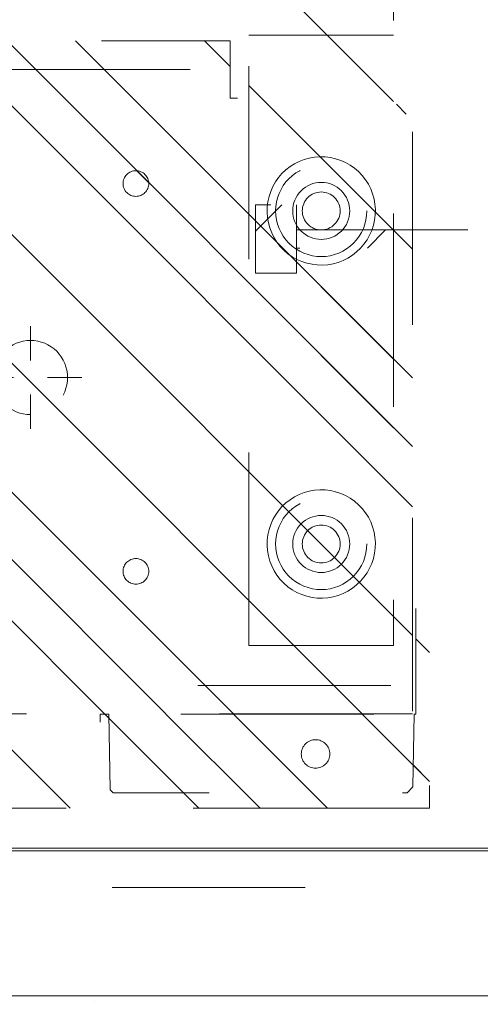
# Model space of a CAD drawing. Header units: inches. Extents: x -434 to -285, y -58 to 33.
# Tile 16 of 103: x -410.55 to -407.37, y -39.6 to -32.8. Entities that reach past the tile are written whole.
import ezdxf

# ---------------------------------------------------------------- set-up
doc = ezdxf.new("R2010")
doc.units = ezdxf.units.IN
doc.header["$LTSCALE"] = 32
doc.header["$MEASUREMENT"] = 0
doc.header["$PDMODE"] = 1
doc.header["$PDSIZE"] = -2
doc.linetypes.add('Dash Style-1', pattern=[0.083328, 0.041656, -0.041672])
for name, color, linetype, lineweight in [('DashLine', 7, 'Dash Style-1', 13), ('DashLineFill', 7, 'Dash Style-1', 13), ('Drawing', 7, 'Continuous', 18), ('Metal-Black', 7, 'Continuous', 18), ('Metal-DeskStructure', 7, 'Continuous', 13), ('None', 7, 'Continuous', 18), ('Plastic-BracketCover', 7, 'Continuous', 13), ('SolidLine', 7, 'Continuous', 15), ('Stone_1', 7, 'Continuous', 13)]:
    doc.layers.add(name, color=color, linetype=linetype, lineweight=lineweight)
pattern_1 = [(45, (0, 0), (-1.61302, 1.93572), []), (45, (-1.0608, 1.0608), (-0.472346, 0.416761), [])]

# ---------------------------------------------------------------- blocks, each defined once
blk = doc.blocks.new('Group-24')
at = {"layer": 'SolidLine', "flags": 128}
blk.add_lwpolyline([(17.2047, 0), (17.9528, 0), (17.9528, -29.0945), (17.2047, -29.0945)], close=True, dxfattribs=at)
blk = doc.blocks.new('Group-25')
at = {"layer": 'None'}
blk.add_blockref('Group-24', (0, 0), dxfattribs=at)
blk = doc.blocks.new('SL Vertical Storage (2D)')
at = {"layer": 'None'}
blk.add_blockref('Group-25', (0, 0), dxfattribs=at)
at = {"layer": 'Drawing', "color": 0, "flags": 1}
for tag in ['Tag', 'Catalog', 'Option1', 'Option2', 'Option3', 'Option4', 'Option5', 'Option6', 'Option7', 'Option8', 'Option9', 'Option10', 'Option11', 'Option12', 'Custom', 'FinishGroup', 'Discount', 'Item2', 'Item3', 'Item6', 'Item8', 'Item9', 'Item10', 'Item12', 'Item13', 'Item16', 'Item18', 'Item19', 'Item20', 'Item21', 'Item22', 'Item23', 'Item24', 'Item25', 'Item1', 'Item4', 'Item5', 'Item7', 'Item11', 'Item14', 'Item15', 'Item17']:
    blk.add_attdef(tag, (-72.1194, -42.5186), '', height=0.00709, dxfattribs=at)
blk = doc.blocks.new('Group-28')
at = {"layer": 'Stone_1', "linetype": 'Continuous', "lineweight": 15}
h = blk.add_hatch(dxfattribs=at)
h.set_pattern_fill('AR-CONC', style=0, pattern_type=2)
h.set_pattern_definition([(50, (-6.595, -2.0547), (5.6477, -0.4941), [0.59055, -6.49606]), (-5, (-6.595, -2.055), (-1.0925, 5.9228), [0.47244, -5.19685]), (100.451, (-6.124, -2.096), (4.5552, 5.42866), [0.5019, -5.5208]), (46.184, (-6.595, -0.48), (8.4035, -1.3033), [0.8858, -9.7441]), (96.636, (-5.8945, -0.5885), (7.3595, 7.6702), [0.7528, -8.2812]), (-8.816, (-6.595, -0.48), (7.3595, 7.6702), [0.7087, -7.7953]), (21, (-5.8074, -0.8736), (4.70006, -3.1702), [0.59055, -6.49606]), (-34, (-5.8074, -0.8736), (1.9159, 5.7098), [0.47244, -5.19685]), (71.451, (-5.416, -1.138), (6.6159, 2.5396), [0.5019, -5.5208]), (37.5, (-6.5948, -2.0547), (0.09575, 2.62121), [0.0004, -15.6256]), (37.5, (96.8664, 77.3338), (0.095747, 2.621211), [0.0004, -15.6256]), (37.5, (96.8743, 77.34), (0.095747, 2.621211), [0.0004, -15.6256]), (37.5, (203.1916, 158.92), (0.095747, 2.621211), [0.00039, -15.62559]), (37.5, (203.1995, 158.9261), (0.095747, 2.621211), [0.00039, -15.62559]), (7.5, (-6.5948, -2.0547), (2.07141, 3.1056), [0.0004, -10.0114]), (7.5, (69.1615, 7.9188), (2.07141, 3.1056), [0.0004, -10.01142]), (7.5, (69.1714, 7.92), (2.07141, 3.1056), [0.0004, -10.01142]), (7.5, (195.4914, 24.5504), (2.071414, 3.105604), [0.0004, -10.01142]), (7.5, (195.5013, 24.5517), (2.071414, 3.105604), [0.0004, -10.01142]), (-32.5, (-8.3507, -2.0547), (4.20333, -0.1776), [0.0004, -16.25945]), (-32.5, (33.8273, -28.925), (4.20333, -0.1776), [0.0004, -16.25945]), (-32.5, (33.8357, -28.9305), (4.20333, -0.1776), [0.0004, -16.25945]), (-32.5, (165.4132, -112.7546), (4.203326, -0.177597), [0.0004, -16.25945]), (-32.5, (165.4217, -112.76), (4.203326, -0.177597), [0.0004, -16.25945]), (-42.5, (-9.138, -2.0547), (4.59202, 0.78823), [0.0004, -12.4248]), (-42.5, (38.7923, -45.975), (4.59202, 0.78823), [0.0004, -12.4248]), (-42.5, (38.7997, -45.9816), (4.59202, 0.78823), [0.0004, -12.4248]), (-42.5, (115.189, -115.9795), (4.59202, 0.78823), [0.0004, -12.4248]), (-42.5, (115.1963, -115.9863), (4.59202, 0.78823), [0.0004, -12.4248])])
h.paths.add_polyline_path([(0, 0), (17.9921, 0), (17.9921, -31.2992), (0, -31.2992)])
at = {"layer": 'Stone_1', "flags": 128}
blk.add_lwpolyline([(0, 0), (17.9921, 0), (17.9921, -31.2992), (0, -31.2992)], close=True, dxfattribs=at)
blk = doc.blocks.new('SL Vertical Top (2D)')
at = {"layer": 'None'}
blk.add_blockref('Group-28', (0, 0), dxfattribs=at)
at = {"layer": 'Drawing', "color": 0, "flags": 1}
for tag in ['Tag', 'Catalog', 'Option1', 'Option2', 'Option3', 'Option4', 'Option5', 'Option6', 'Option7', 'Option8', 'Option9', 'Option10', 'Option11', 'Option12', 'Custom', 'FinishGroup', 'Discount', 'Item2', 'Item3', 'Item6', 'Item9', 'Item10', 'Item12', 'Item13', 'Item16', 'Item19', 'Item20', 'Item21', 'Item22', 'Item23', 'Item24', 'Item25', 'Item8', 'Item18', 'Item1', 'Item4', 'Item5', 'Item7', 'Item11', 'Item14', 'Item15', 'Item17']:
    blk.add_attdef(tag, (-73.4186, -42.558), '', height=0.00709, dxfattribs=at)
blk = doc.blocks.new('1BRPT8_Cover (2D)')
at = {"layer": 'DashLineFill', "linetype": 'Continuous', "lineweight": 13}
h = blk.add_hatch(dxfattribs=at)
h.set_pattern_fill('Steel', color=253, style=0, pattern_type=2)
h.set_pattern_definition(pattern_1)
h.paths.add_polyline_path([(-1.5945, -8.7638), (-2.3228, -8.7638), (-2.3228, -8.7511), (-2.8261, -8.7423), (-2.8664, -8.7028), (-2.8664, -6.673), (-2.8472, -6.6533), (-2.3228, -6.6441), (-2.3228, -6.5842), (-2.8472, -6.5751), (-2.8664, -6.5554), (-2.8664, -4.4682), (-2.8472, -4.4486), (-2.3228, -4.4394), (-2.3228, -4.3795), (-2.8472, -4.3703), (-2.8664, -4.3507), (-2.8664, -2.2635), (-2.8472, -2.2438), (-2.3228, -2.2347), (-2.3228, -2.1748), (-2.8472, -2.1656), (-2.8664, -2.1459), (-2.8664, -0.0588), (-2.8472, -0.0391), (-2.3228, -0.03), (-2.3228, 0.03), (-2.8472, 0.0391), (-2.8664, 0.0588), (-2.8664, 2.1459), (-2.8472, 2.1656), (-2.3228, 2.1748), (-2.3228, 2.2347), (-2.8472, 2.2438), (-2.8664, 2.2635), (-2.8664, 4.3507), (-2.8472, 4.3703), (-2.3228, 4.3795), (-2.3228, 4.4394), (-2.8472, 4.4486), (-2.8664, 4.4682), (-2.8655, 6.5554), (-2.8472, 6.5751), (-2.3228, 6.5842), (-2.3228, 6.6441), (-2.8472, 6.6533), (-2.8664, 6.673), (-2.8664, 8.7028), (-2.8261, 8.7423), (-1.5945, 8.7638), (-1.5945, 8.8583), (-2.9724, 8.8583), (-2.9724, -8.8583), (-1.5945, -8.8583)])
h = blk.add_hatch(dxfattribs=at)
h.set_pattern_fill('Steel', color=253, style=0, pattern_type=2)
h.set_pattern_definition(pattern_1)
h.paths.add_polyline_path([(-2.3228, 8.8583), (-2.3228, -8.8583), (-2.9724, -8.8583), (-2.9724, 8.8583)])
at = {"layer": 'DashLineFill', "flags": 128}
for points in [[(-1.5945, -8.7638), (-2.3228, -8.7638), (-2.3228, -8.7511), (-2.8261, -8.7423), (-2.8664, -8.7028), (-2.8664, -6.673), (-2.8472, -6.6533), (-2.3228, -6.6441), (-2.3228, -6.5842), (-2.8472, -6.5751), (-2.8664, -6.5554), (-2.8664, -4.4682), (-2.8472, -4.4486), (-2.3228, -4.4394), (-2.3228, -4.3795), (-2.8472, -4.3703), (-2.8664, -4.3507), (-2.8664, -2.2635), (-2.8472, -2.2438), (-2.3228, -2.2347), (-2.3228, -2.1748), (-2.8472, -2.1656), (-2.8664, -2.1459), (-2.8664, -0.0588), (-2.8472, -0.0391), (-2.3228, -0.03), (-2.3228, 0.03), (-2.8472, 0.0391), (-2.8664, 0.0588), (-2.8664, 2.1459), (-2.8472, 2.1656), (-2.3228, 2.1748), (-2.3228, 2.2347), (-2.8472, 2.2438), (-2.8664, 2.2635), (-2.8664, 4.3507), (-2.8472, 4.3703), (-2.3228, 4.3795), (-2.3228, 4.4394), (-2.8472, 4.4486), (-2.8664, 4.4682), (-2.8655, 6.5554), (-2.8472, 6.5751), (-2.3228, 6.5842), (-2.3228, 6.6441), (-2.8472, 6.6533), (-2.8664, 6.673), (-2.8664, 8.7028), (-2.8261, 8.7423), (-1.5945, 8.7638), (-1.5945, 8.8583), (-2.9724, 8.8583), (-2.9724, -8.8583), (-1.5945, -8.8583)], [(-2.3228, 8.8583), (-2.3228, -8.8583), (-2.9724, -8.8583), (-2.9724, 8.8583)]]:
    blk.add_lwpolyline(points, close=True, dxfattribs=at)
at = {"layer": 'SolidLine', "flags": 128}
blk.add_lwpolyline([(-2.5, -8.0709), (-2.5005, -8.0805), (-2.5019, -8.0901), (-2.5042, -8.0994), (-2.5075, -8.1085), (-2.5116, -8.1173), (-2.5166, -8.1255), (-2.5223, -8.1333), (-2.5288, -8.1405), (-2.536, -8.1469), (-2.5437, -8.1527), (-2.552, -8.1577), (-2.5608, -8.1618), (-2.5699, -8.1651), (-2.5792, -8.1674), (-2.5888, -8.1688), (-2.5984, -8.1693), (-2.6081, -8.1688), (-2.6176, -8.1674), (-2.627, -8.1651), (-2.6361, -8.1618), (-2.6448, -8.1577), (-2.6531, -8.1527), (-2.6609, -8.1469), (-2.668, -8.1405), (-2.6745, -8.1333), (-2.6803, -8.1255), (-2.6852, -8.1173), (-2.6894, -8.1085), (-2.6926, -8.0994), (-2.695, -8.0901), (-2.6964, -8.0805), (-2.6969, -8.0709), (-2.6964, -8.0612), (-2.695, -8.0517), (-2.6926, -8.0423), (-2.6894, -8.0332), (-2.6852, -8.0245), (-2.6803, -8.0162), (-2.6745, -8.0084), (-2.668, -8.0013), (-2.6609, -7.9948), (-2.6531, -7.989), (-2.6448, -7.9841), (-2.6361, -7.9799), (-2.627, -7.9767), (-2.6176, -7.9743), (-2.6081, -7.9729), (-2.5984, -7.9724), (-2.5888, -7.9729), (-2.5792, -7.9743), (-2.5699, -7.9767), (-2.5608, -7.9799), (-2.552, -7.9841), (-2.5437, -7.989), (-2.536, -7.9948), (-2.5288, -8.0013), (-2.5223, -8.0084), (-2.5166, -8.0162), (-2.5116, -8.0245), (-2.5075, -8.0332), (-2.5042, -8.0423), (-2.5019, -8.0517), (-2.5005, -8.0612)], close=True, dxfattribs=at)
blk = doc.blocks.new('Group-54')
at = {"layer": 'DashLine'}
for p, q in [((0.0002, -5.9843), (0.0002, -5.748)), ((-0.1179, -6.1024), (-0.3541, -6.1024)), ((0.1183, -6.1024), (0.3545, -6.1024)), ((0.0002, -6.2205), (0.0002, -6.4567))]:
    blk.add_line(p, q, dxfattribs=at)
at = {"layer": 'DashLine', "flags": 128}
blk.add_lwpolyline([(-0.2557, -6.1024), (-0.2545, -6.0773), (-0.2508, -6.0524), (-0.2447, -6.0281), (-0.2362, -6.0044), (-0.2255, -5.9817), (-0.2126, -5.9602), (-0.1976, -5.94), (-0.1808, -5.9214), (-0.1621, -5.9045), (-0.142, -5.8896), (-0.1204, -5.8767), (-0.0977, -5.8659), (-0.0741, -5.8575), (-0.0497, -5.8514), (-0.0249, -5.8477), (0.0002, -5.8465), (0.0253, -5.8477), (0.0501, -5.8514), (0.0745, -5.8575), (0.0981, -5.8659), (0.1208, -5.8767), (0.1424, -5.8896), (0.1625, -5.9045), (0.1812, -5.9214), (0.198, -5.94), (0.213, -5.9602), (0.2259, -5.9817), (0.2366, -6.0044), (0.2451, -6.0281), (0.2512, -6.0524), (0.2549, -6.0773), (0.2561, -6.1024), (0.2549, -6.1274), (0.2512, -6.1523), (0.2451, -6.1766), (0.2366, -6.2003), (0.2259, -6.223), (0.213, -6.2445), (0.198, -6.2647), (0.1812, -6.2833), (0.1625, -6.3002), (0.1424, -6.3151), (0.1208, -6.3281), (0.0981, -6.3388), (0.0745, -6.3472), (0.0501, -6.3534), (0.0253, -6.357), (0.0002, -6.3583), (-0.0249, -6.357), (-0.0497, -6.3534), (-0.0741, -6.3472), (-0.0977, -6.3388), (-0.1204, -6.3281), (-0.142, -6.3151), (-0.1621, -6.3002), (-0.1808, -6.2833), (-0.1976, -6.2647), (-0.2126, -6.2445), (-0.2255, -6.223), (-0.2362, -6.2003), (-0.2447, -6.1766), (-0.2508, -6.1523), (-0.2545, -6.1274)], close=True, dxfattribs=at)
blk = doc.blocks.new('1BRPT9-Bracket (2D)')
at = {"layer": 'DashLineFill', "linetype": 'Continuous', "lineweight": 13}
h = blk.add_hatch(dxfattribs=at)
h.set_pattern_fill('Steel', color=253, style=0, pattern_type=2)
h.set_pattern_definition(pattern_1)
edge = h.paths.add_edge_path()
edge.add_line((-2.3221, -8.7402), (-2.3221, 8.7402))
edge.add_line((-2.3221, 8.7402), (1.6779, 8.7402))
edge.add_arc((1.6779, 8.4882), 0.252, 0, 90, ccw=False)
edge.add_line((1.9299, 8.4882), (1.9299, 7.4803))
edge.add_line((1.9299, 7.4803), (2.3236, 7.4611))
edge.add_line((2.3236, 7.4611), (2.3236, -7.4803))
edge.add_line((2.3236, -7.4803), (1.9299, -7.4803))
edge.add_line((1.9299, -7.4803), (1.9299, -8.4882))
edge.add_arc((1.6779, -8.4882), 0.252, -90, 0, ccw=False)
edge.add_line((1.6779, -8.7402), (-2.3221, -8.7402))
h = blk.add_hatch(dxfattribs=at)
h.set_pattern_fill('Steel', color=253, style=0, pattern_type=2)
h.set_pattern_definition(pattern_1)
h.paths.add_polyline_path([(-1.3378, -6.9188), (-1.3465, -6.9184), (-1.3551, -6.9171), (-1.3635, -6.915), (-1.3717, -6.912), (-1.3796, -6.9083), (-1.387, -6.9039), (-1.394, -6.8987), (-1.4005, -6.8928), (-1.4063, -6.8864), (-1.4115, -6.8794), (-1.4159, -6.872), (-1.4197, -6.8641), (-1.4226, -6.8559), (-1.4247, -6.8475), (-1.426, -6.8389), (-1.4264, -6.8302), (-1.426, -6.8215), (-1.4247, -6.8129), (-1.4226, -6.8045), (-1.4197, -6.7963), (-1.4159, -6.7884), (-1.4115, -6.781), (-1.4063, -6.774), (-1.4005, -6.7676), (-1.394, -6.7617), (-1.387, -6.7565), (-1.3796, -6.7521), (-1.3717, -6.7484), (-1.3635, -6.7454), (-1.3551, -6.7433), (-1.3465, -6.742), (-1.3378, -6.7416), (-1.3291, -6.742), (-1.3205, -6.7433), (-1.3121, -6.7454), (-1.3039, -6.7484), (-1.2961, -6.7521), (-1.2886, -6.7565), (-1.2816, -6.7617), (-1.2752, -6.7676), (-1.2693, -6.774), (-1.2642, -6.781), (-1.2597, -6.7884), (-1.256, -6.7963), (-1.253, -6.8045), (-1.2509, -6.8129), (-1.2497, -6.8215), (-1.2492, -6.8302), (-1.2497, -6.8389), (-1.2509, -6.8475), (-1.253, -6.8559), (-1.256, -6.8641), (-1.2597, -6.872), (-1.2642, -6.8794), (-1.2693, -6.8864), (-1.2752, -6.8928), (-1.2816, -6.8987), (-1.2886, -6.9039), (-1.2961, -6.9083), (-1.3039, -6.912), (-1.3121, -6.915), (-1.3205, -6.9171), (-1.3291, -6.9184)])
h = blk.add_hatch(dxfattribs=at)
h.set_pattern_fill('Steel', color=253, style=0, pattern_type=2)
h.set_pattern_definition(pattern_1)
h.paths.add_polyline_path([(1.3393, -6.9188), (1.3307, -6.9184), (1.3221, -6.9171), (1.3136, -6.915), (1.3054, -6.912), (1.2976, -6.9083), (1.2901, -6.9039), (1.2832, -6.8987), (1.2767, -6.8928), (1.2709, -6.8864), (1.2657, -6.8794), (1.2612, -6.872), (1.2575, -6.8641), (1.2546, -6.8559), (1.2525, -6.8475), (1.2512, -6.8389), (1.2508, -6.8302), (1.2512, -6.8215), (1.2525, -6.8129), (1.2546, -6.8045), (1.2575, -6.7963), (1.2612, -6.7884), (1.2657, -6.781), (1.2709, -6.774), (1.2767, -6.7676), (1.2832, -6.7617), (1.2901, -6.7565), (1.2976, -6.7521), (1.3054, -6.7484), (1.3136, -6.7454), (1.3221, -6.7433), (1.3307, -6.742), (1.3393, -6.7416), (1.348, -6.742), (1.3566, -6.7433), (1.3651, -6.7454), (1.3732, -6.7484), (1.3811, -6.7521), (1.3886, -6.7565), (1.3955, -6.7617), (1.402, -6.7676), (1.4078, -6.774), (1.413, -6.781), (1.4175, -6.7884), (1.4212, -6.7963), (1.4241, -6.8045), (1.4262, -6.8129), (1.4275, -6.8215), (1.4279, -6.8302), (1.4275, -6.8389), (1.4262, -6.8475), (1.4241, -6.8559), (1.4212, -6.8641), (1.4175, -6.872), (1.413, -6.8794), (1.4078, -6.8864), (1.402, -6.8928), (1.3955, -6.8987), (1.3886, -6.9039), (1.3811, -6.9083), (1.3732, -6.912), (1.3651, -6.915), (1.3566, -6.9171), (1.348, -6.9184)])
h = blk.add_hatch(dxfattribs=at)
h.set_pattern_fill('Steel', color=253, style=0, pattern_type=2)
h.set_pattern_definition(pattern_1)
h.paths.add_polyline_path([(-1.1488, -8.4252), (-1.1797, -8.4237), (-1.2103, -8.4191), (-1.2403, -8.4116), (-1.2694, -8.4012), (-1.2973, -8.388), (-1.3238, -8.3721), (-1.3486, -8.3537), (-1.3716, -8.3329), (-1.3923, -8.31), (-1.4107, -8.2852), (-1.4266, -8.2587), (-1.4398, -8.2308), (-1.4502, -8.2017), (-1.4577, -8.1717), (-1.4623, -8.1411), (-1.4638, -8.1102), (-1.4623, -8.0794), (-1.4577, -8.0488), (-1.4502, -8.0188), (-1.4398, -7.9897), (-1.4266, -7.9618), (-1.4107, -7.9353), (-1.3923, -7.9104), (-1.3716, -7.8875), (-1.3486, -7.8668), (-1.3238, -7.8484), (-1.2973, -7.8325), (-1.2694, -7.8193), (-1.2403, -7.8088), (-1.2103, -7.8013), (-1.1797, -7.7968), (-1.1488, -7.7953), (-1.118, -7.7968), (-1.0874, -7.8013), (-1.0574, -7.8088), (-1.0283, -7.8193), (-1.0004, -7.8325), (-0.9739, -7.8484), (-0.949, -7.8668), (-0.9261, -7.8875), (-0.9054, -7.9104), (-0.887, -7.9353), (-0.8711, -7.9618), (-0.8579, -7.9897), (-0.8474, -8.0188), (-0.8399, -8.0488), (-0.8354, -8.0794), (-0.8339, -8.1102), (-0.8354, -8.1411), (-0.8399, -8.1717), (-0.8474, -8.2017), (-0.8579, -8.2308), (-0.8711, -8.2587), (-0.887, -8.2852), (-0.9054, -8.31), (-0.9261, -8.3329), (-0.949, -8.3537), (-0.9739, -8.3721), (-1.0004, -8.388), (-1.0283, -8.4012), (-1.0574, -8.4116), (-1.0874, -8.4191), (-1.118, -8.4237)])
h = blk.add_hatch(dxfattribs=at)
h.set_pattern_fill('Steel', color=253, style=0, pattern_type=2)
h.set_pattern_definition(pattern_1)
h.paths.add_polyline_path([(1.1504, -8.4252), (1.1195, -8.4237), (1.0889, -8.4191), (1.0589, -8.4116), (1.0298, -8.4012), (1.0019, -8.388), (0.9754, -8.3721), (0.9506, -8.3537), (0.9277, -8.3329), (0.9069, -8.31), (0.8885, -8.2852), (0.8726, -8.2587), (0.8594, -8.2308), (0.849, -8.2017), (0.8415, -8.1717), (0.8369, -8.1411), (0.8354, -8.1102), (0.8369, -8.0794), (0.8415, -8.0488), (0.849, -8.0188), (0.8594, -7.9897), (0.8726, -7.9618), (0.8885, -7.9353), (0.9069, -7.9104), (0.9277, -7.8875), (0.9506, -7.8668), (0.9754, -7.8484), (1.0019, -7.8325), (1.0298, -7.8193), (1.0589, -7.8088), (1.0889, -7.8013), (1.1195, -7.7968), (1.1504, -7.7953), (1.1812, -7.7968), (1.2118, -7.8013), (1.2418, -7.8088), (1.2709, -7.8193), (1.2988, -7.8325), (1.3254, -7.8484), (1.3502, -7.8668), (1.3731, -7.8875), (1.3938, -7.9104), (1.4123, -7.9353), (1.4281, -7.9618), (1.4414, -7.9897), (1.4518, -8.0188), (1.4593, -8.0488), (1.4638, -8.0794), (1.4653, -8.1102), (1.4638, -8.1411), (1.4593, -8.1717), (1.4518, -8.2017), (1.4414, -8.2308), (1.4281, -8.2587), (1.4123, -8.2852), (1.3938, -8.31), (1.3731, -8.3329), (1.3502, -8.3537), (1.3254, -8.3721), (1.2988, -8.388), (1.2709, -8.4012), (1.2418, -8.4116), (1.2118, -8.4191), (1.1812, -8.4237)])
h = blk.add_hatch(dxfattribs=at)
h.set_pattern_fill('Steel', color=253, style=0, pattern_type=2)
h.set_pattern_definition(pattern_1)
h.paths.add_polyline_path([(-1.1488, -8.3071), (-1.1681, -8.3061), (-1.1872, -8.3033), (-1.206, -8.2986), (-1.2242, -8.2921), (-1.2416, -8.2838), (-1.2582, -8.2739), (-1.2737, -8.2624), (-1.288, -8.2494), (-1.301, -8.2351), (-1.3125, -8.2196), (-1.3224, -8.203), (-1.3307, -8.1856), (-1.3372, -8.1674), (-1.3419, -8.1486), (-1.3447, -8.1295), (-1.3457, -8.1102), (-1.3447, -8.0909), (-1.3419, -8.0718), (-1.3372, -8.0531), (-1.3307, -8.0349), (-1.3224, -8.0174), (-1.3125, -8.0009), (-1.301, -7.9854), (-1.288, -7.971), (-1.2737, -7.9581), (-1.2582, -7.9466), (-1.2416, -7.9366), (-1.2242, -7.9284), (-1.206, -7.9219), (-1.1872, -7.9172), (-1.1681, -7.9143), (-1.1488, -7.9134), (-1.1295, -7.9143), (-1.1104, -7.9172), (-1.0917, -7.9219), (-1.0735, -7.9284), (-1.056, -7.9366), (-1.0395, -7.9466), (-1.024, -7.9581), (-1.0096, -7.971), (-0.9967, -7.9854), (-0.9852, -8.0009), (-0.9752, -8.0174), (-0.967, -8.0349), (-0.9605, -8.0531), (-0.9558, -8.0718), (-0.9529, -8.0909), (-0.952, -8.1102), (-0.9529, -8.1295), (-0.9558, -8.1486), (-0.9605, -8.1674), (-0.967, -8.1856), (-0.9752, -8.203), (-0.9852, -8.2196), (-0.9967, -8.2351), (-1.0096, -8.2494), (-1.024, -8.2624), (-1.0395, -8.2739), (-1.056, -8.2838), (-1.0735, -8.2921), (-1.0917, -8.2986), (-1.1104, -8.3033), (-1.1295, -8.3061)])
h = blk.add_hatch(dxfattribs=at)
h.set_pattern_fill('Steel', color=253, style=0, pattern_type=2)
h.set_pattern_definition(pattern_1)
h.paths.add_polyline_path([(1.1504, -8.3071), (1.1311, -8.3061), (1.112, -8.3033), (1.0932, -8.2986), (1.075, -8.2921), (1.0576, -8.2838), (1.041, -8.2739), (1.0255, -8.2624), (1.0112, -8.2494), (0.9982, -8.2351), (0.9867, -8.2196), (0.9768, -8.203), (0.9685, -8.1856), (0.962, -8.1674), (0.9573, -8.1486), (0.9545, -8.1295), (0.9535, -8.1102), (0.9545, -8.0909), (0.9573, -8.0718), (0.962, -8.0531), (0.9685, -8.0349), (0.9768, -8.0174), (0.9867, -8.0009), (0.9982, -7.9854), (1.0112, -7.971), (1.0255, -7.9581), (1.041, -7.9466), (1.0576, -7.9366), (1.075, -7.9284), (1.0932, -7.9219), (1.112, -7.9172), (1.1311, -7.9143), (1.1504, -7.9134), (1.1697, -7.9143), (1.1888, -7.9172), (1.2075, -7.9219), (1.2257, -7.9284), (1.2432, -7.9366), (1.2597, -7.9466), (1.2753, -7.9581), (1.2896, -7.971), (1.3025, -7.9854), (1.314, -8.0009), (1.324, -8.0174), (1.3322, -8.0349), (1.3387, -8.0531), (1.3434, -8.0718), (1.3463, -8.0909), (1.3472, -8.1102), (1.3463, -8.1295), (1.3434, -8.1486), (1.3387, -8.1674), (1.3322, -8.1856), (1.324, -8.203), (1.314, -8.2196), (1.3025, -8.2351), (1.2896, -8.2494), (1.2753, -8.2624), (1.2597, -8.2739), (1.2432, -8.2838), (1.2257, -8.2921), (1.2075, -8.2986), (1.1888, -8.3033), (1.1697, -8.3061)])
at = {"layer": 'DashLineFill'}
for p, q in [((-2.1252, 8.7402), (-2.1252, -8.7402)), ((2.1268, 7.4611), (2.1268, -7.4803))]:
    blk.add_line(p, q, dxfattribs=at)
at = {"layer": 'DashLineFill', "flags": 128}
blk.add_lwpolyline([(-2.3221, -8.7402), (-2.3221, 8.7402), (1.6779, 8.7402, -0.414214), (1.9299, 8.4882), (1.9299, 7.4803), (2.3236, 7.4611), (2.3236, -7.4803), (1.9299, -7.4803), (1.9299, -8.4882, -0.414214), (1.6779, -8.7402)], format="xyb", close=True, dxfattribs=at)
for points in [[(-1.3378, -6.9188), (-1.3465, -6.9184), (-1.3551, -6.9171), (-1.3635, -6.915), (-1.3717, -6.912), (-1.3796, -6.9083), (-1.387, -6.9039), (-1.394, -6.8987), (-1.4005, -6.8928), (-1.4063, -6.8864), (-1.4115, -6.8794), (-1.4159, -6.872), (-1.4197, -6.8641), (-1.4226, -6.8559), (-1.4247, -6.8475), (-1.426, -6.8389), (-1.4264, -6.8302), (-1.426, -6.8215), (-1.4247, -6.8129), (-1.4226, -6.8045), (-1.4197, -6.7963), (-1.4159, -6.7884), (-1.4115, -6.781), (-1.4063, -6.774), (-1.4005, -6.7676), (-1.394, -6.7617), (-1.387, -6.7565), (-1.3796, -6.7521), (-1.3717, -6.7484), (-1.3635, -6.7454), (-1.3551, -6.7433), (-1.3465, -6.742), (-1.3378, -6.7416), (-1.3291, -6.742), (-1.3205, -6.7433), (-1.3121, -6.7454), (-1.3039, -6.7484), (-1.2961, -6.7521), (-1.2886, -6.7565), (-1.2816, -6.7617), (-1.2752, -6.7676), (-1.2693, -6.774), (-1.2642, -6.781), (-1.2597, -6.7884), (-1.256, -6.7963), (-1.253, -6.8045), (-1.2509, -6.8129), (-1.2497, -6.8215), (-1.2492, -6.8302), (-1.2497, -6.8389), (-1.2509, -6.8475), (-1.253, -6.8559), (-1.256, -6.8641), (-1.2597, -6.872), (-1.2642, -6.8794), (-1.2693, -6.8864), (-1.2752, -6.8928), (-1.2816, -6.8987), (-1.2886, -6.9039), (-1.2961, -6.9083), (-1.3039, -6.912), (-1.3121, -6.915), (-1.3205, -6.9171), (-1.3291, -6.9184)], [(1.3393, -6.9188), (1.3307, -6.9184), (1.3221, -6.9171), (1.3136, -6.915), (1.3054, -6.912), (1.2976, -6.9083), (1.2901, -6.9039), (1.2832, -6.8987), (1.2767, -6.8928), (1.2709, -6.8864), (1.2657, -6.8794), (1.2612, -6.872), (1.2575, -6.8641), (1.2546, -6.8559), (1.2525, -6.8475), (1.2512, -6.8389), (1.2508, -6.8302), (1.2512, -6.8215), (1.2525, -6.8129), (1.2546, -6.8045), (1.2575, -6.7963), (1.2612, -6.7884), (1.2657, -6.781), (1.2709, -6.774), (1.2767, -6.7676), (1.2832, -6.7617), (1.2901, -6.7565), (1.2976, -6.7521), (1.3054, -6.7484), (1.3136, -6.7454), (1.3221, -6.7433), (1.3307, -6.742), (1.3393, -6.7416), (1.348, -6.742), (1.3566, -6.7433), (1.3651, -6.7454), (1.3732, -6.7484), (1.3811, -6.7521), (1.3886, -6.7565), (1.3955, -6.7617), (1.402, -6.7676), (1.4078, -6.774), (1.413, -6.781), (1.4175, -6.7884), (1.4212, -6.7963), (1.4241, -6.8045), (1.4262, -6.8129), (1.4275, -6.8215), (1.4279, -6.8302), (1.4275, -6.8389), (1.4262, -6.8475), (1.4241, -6.8559), (1.4212, -6.8641), (1.4175, -6.872), (1.413, -6.8794), (1.4078, -6.8864), (1.402, -6.8928), (1.3955, -6.8987), (1.3886, -6.9039), (1.3811, -6.9083), (1.3732, -6.912), (1.3651, -6.915), (1.3566, -6.9171), (1.348, -6.9184)], [(-1.1488, -8.4252), (-1.1797, -8.4237), (-1.2103, -8.4191), (-1.2403, -8.4116), (-1.2694, -8.4012), (-1.2973, -8.388), (-1.3238, -8.3721), (-1.3486, -8.3537), (-1.3716, -8.3329), (-1.3923, -8.31), (-1.4107, -8.2852), (-1.4266, -8.2587), (-1.4398, -8.2308), (-1.4502, -8.2017), (-1.4577, -8.1717), (-1.4623, -8.1411), (-1.4638, -8.1102), (-1.4623, -8.0794), (-1.4577, -8.0488), (-1.4502, -8.0188), (-1.4398, -7.9897), (-1.4266, -7.9618), (-1.4107, -7.9353), (-1.3923, -7.9104), (-1.3716, -7.8875), (-1.3486, -7.8668), (-1.3238, -7.8484), (-1.2973, -7.8325), (-1.2694, -7.8193), (-1.2403, -7.8088), (-1.2103, -7.8013), (-1.1797, -7.7968), (-1.1488, -7.7953), (-1.118, -7.7968), (-1.0874, -7.8013), (-1.0574, -7.8088), (-1.0283, -7.8193), (-1.0004, -7.8325), (-0.9739, -7.8484), (-0.949, -7.8668), (-0.9261, -7.8875), (-0.9054, -7.9104), (-0.887, -7.9353), (-0.8711, -7.9618), (-0.8579, -7.9897), (-0.8474, -8.0188), (-0.8399, -8.0488), (-0.8354, -8.0794), (-0.8339, -8.1102), (-0.8354, -8.1411), (-0.8399, -8.1717), (-0.8474, -8.2017), (-0.8579, -8.2308), (-0.8711, -8.2587), (-0.887, -8.2852), (-0.9054, -8.31), (-0.9261, -8.3329), (-0.949, -8.3537), (-0.9739, -8.3721), (-1.0004, -8.388), (-1.0283, -8.4012), (-1.0574, -8.4116), (-1.0874, -8.4191), (-1.118, -8.4237)], [(1.1504, -8.4252), (1.1195, -8.4237), (1.0889, -8.4191), (1.0589, -8.4116), (1.0298, -8.4012), (1.0019, -8.388), (0.9754, -8.3721), (0.9506, -8.3537), (0.9277, -8.3329), (0.9069, -8.31), (0.8885, -8.2852), (0.8726, -8.2587), (0.8594, -8.2308), (0.849, -8.2017), (0.8415, -8.1717), (0.8369, -8.1411), (0.8354, -8.1102), (0.8369, -8.0794), (0.8415, -8.0488), (0.849, -8.0188), (0.8594, -7.9897), (0.8726, -7.9618), (0.8885, -7.9353), (0.9069, -7.9104), (0.9277, -7.8875), (0.9506, -7.8668), (0.9754, -7.8484), (1.0019, -7.8325), (1.0298, -7.8193), (1.0589, -7.8088), (1.0889, -7.8013), (1.1195, -7.7968), (1.1504, -7.7953), (1.1812, -7.7968), (1.2118, -7.8013), (1.2418, -7.8088), (1.2709, -7.8193), (1.2988, -7.8325), (1.3254, -7.8484), (1.3502, -7.8668), (1.3731, -7.8875), (1.3938, -7.9104), (1.4123, -7.9353), (1.4281, -7.9618), (1.4414, -7.9897), (1.4518, -8.0188), (1.4593, -8.0488), (1.4638, -8.0794), (1.4653, -8.1102), (1.4638, -8.1411), (1.4593, -8.1717), (1.4518, -8.2017), (1.4414, -8.2308), (1.4281, -8.2587), (1.4123, -8.2852), (1.3938, -8.31), (1.3731, -8.3329), (1.3502, -8.3537), (1.3254, -8.3721), (1.2988, -8.388), (1.2709, -8.4012), (1.2418, -8.4116), (1.2118, -8.4191), (1.1812, -8.4237)], [(-1.1488, -8.3071), (-1.1681, -8.3061), (-1.1872, -8.3033), (-1.206, -8.2986), (-1.2242, -8.2921), (-1.2416, -8.2838), (-1.2582, -8.2739), (-1.2737, -8.2624), (-1.288, -8.2494), (-1.301, -8.2351), (-1.3125, -8.2196), (-1.3224, -8.203), (-1.3307, -8.1856), (-1.3372, -8.1674), (-1.3419, -8.1486), (-1.3447, -8.1295), (-1.3457, -8.1102), (-1.3447, -8.0909), (-1.3419, -8.0718), (-1.3372, -8.0531), (-1.3307, -8.0349), (-1.3224, -8.0174), (-1.3125, -8.0009), (-1.301, -7.9854), (-1.288, -7.971), (-1.2737, -7.9581), (-1.2582, -7.9466), (-1.2416, -7.9366), (-1.2242, -7.9284), (-1.206, -7.9219), (-1.1872, -7.9172), (-1.1681, -7.9143), (-1.1488, -7.9134), (-1.1295, -7.9143), (-1.1104, -7.9172), (-1.0917, -7.9219), (-1.0735, -7.9284), (-1.056, -7.9366), (-1.0395, -7.9466), (-1.024, -7.9581), (-1.0096, -7.971), (-0.9967, -7.9854), (-0.9852, -8.0009), (-0.9752, -8.0174), (-0.967, -8.0349), (-0.9605, -8.0531), (-0.9558, -8.0718), (-0.9529, -8.0909), (-0.952, -8.1102), (-0.9529, -8.1295), (-0.9558, -8.1486), (-0.9605, -8.1674), (-0.967, -8.1856), (-0.9752, -8.203), (-0.9852, -8.2196), (-0.9967, -8.2351), (-1.0096, -8.2494), (-1.024, -8.2624), (-1.0395, -8.2739), (-1.056, -8.2838), (-1.0735, -8.2921), (-1.0917, -8.2986), (-1.1104, -8.3033), (-1.1295, -8.3061)], [(1.1504, -8.3071), (1.1311, -8.3061), (1.112, -8.3033), (1.0932, -8.2986), (1.075, -8.2921), (1.0576, -8.2838), (1.041, -8.2739), (1.0255, -8.2624), (1.0112, -8.2494), (0.9982, -8.2351), (0.9867, -8.2196), (0.9768, -8.203), (0.9685, -8.1856), (0.962, -8.1674), (0.9573, -8.1486), (0.9545, -8.1295), (0.9535, -8.1102), (0.9545, -8.0909), (0.9573, -8.0718), (0.962, -8.0531), (0.9685, -8.0349), (0.9768, -8.0174), (0.9867, -8.0009), (0.9982, -7.9854), (1.0112, -7.971), (1.0255, -7.9581), (1.041, -7.9466), (1.0576, -7.9366), (1.075, -7.9284), (1.0932, -7.9219), (1.112, -7.9172), (1.1311, -7.9143), (1.1504, -7.9134), (1.1697, -7.9143), (1.1888, -7.9172), (1.2075, -7.9219), (1.2257, -7.9284), (1.2432, -7.9366), (1.2597, -7.9466), (1.2753, -7.9581), (1.2896, -7.971), (1.3025, -7.9854), (1.314, -8.0009), (1.324, -8.0174), (1.3322, -8.0349), (1.3387, -8.0531), (1.3434, -8.0718), (1.3463, -8.0909), (1.3472, -8.1102), (1.3463, -8.1295), (1.3434, -8.1486), (1.3387, -8.1674), (1.3322, -8.1856), (1.324, -8.203), (1.314, -8.2196), (1.3025, -8.2351), (1.2896, -8.2494), (1.2753, -8.2624), (1.2597, -8.2739), (1.2432, -8.2838), (1.2257, -8.2921), (1.2075, -8.2986), (1.1888, -8.3033), (1.1697, -8.3061)]]:
    blk.add_lwpolyline(points, close=True, dxfattribs=at)
at = {"layer": 'DashLineFill', "linetype": 'Continuous', "lineweight": 5}
blk.add_point((0.0002, -6.1024), dxfattribs=at)
at = {"layer": 'Metal-DeskStructure', "color": 7}
blk.add_blockref('Group-54', (0, 0), dxfattribs=at)
blk = doc.blocks.new('1BRPT5-RightBeam (2D)')
at = {"layer": 'DashLineFill', "linetype": 'Continuous', "lineweight": 13}
h = blk.add_hatch(dxfattribs=at)
h.set_pattern_fill('Steel', color=253, style=0, pattern_type=2)
h.set_pattern_definition(pattern_1)
h.paths.add_polyline_path([(-1.8504, 0.5), (20.4724, 0.5), (20.4724, -0.5), (-1.8504, -0.5)])
at = {"layer": 'DashLineFill'}
blk.add_line((2.3622, 0.5), (2.3622, -0.5), dxfattribs=at)
at = {"layer": 'DashLineFill', "flags": 128}
blk.add_lwpolyline([(-1.8504, 0.5), (20.4724, 0.5), (20.4724, -0.5), (-1.8504, -0.5)], close=True, dxfattribs=at)
at = {"layer": 'SolidLine', "flags": 128}
for points in [[(-1.1768, -0.373), (-1.2132, -0.3686), (-1.2491, -0.3606), (-1.2839, -0.3491), (-1.3175, -0.3342), (-1.3494, -0.3162), (-1.3795, -0.2951), (-1.4073, -0.2711), (-1.4326, -0.2445), (-1.4552, -0.2156), (-1.4749, -0.1846), (-1.4914, -0.1519), (-1.5047, -0.1176), (-1.5145, -0.0823), (-1.5208, -0.0461), (-1.5235, -0.0095), (-1.5227, 0.0272), (-1.5182, 0.0636), (-1.5102, 0.0995), (-1.4987, 0.1343), (-1.4838, 0.1679), (-1.4658, 0.1998), (-1.4447, 0.2299), (-1.4207, 0.2577), (-1.3942, 0.283), (-1.3652, 0.3056), (-1.3342, 0.3253), (-1.3015, 0.3418), (-1.2672, 0.3551), (-1.2319, 0.3649), (-1.1957, 0.3712), (-1.1591, 0.3739), (-1.1224, 0.373), (-1.086, 0.3686), (-1.0502, 0.3606), (-1.0153, 0.3491), (-0.9817, 0.3342), (-0.9498, 0.3162), (-0.9197, 0.2951), (-0.8919, 0.2711), (-0.8666, 0.2446), (-0.844, 0.2156), (-0.8243, 0.1846), (-0.8078, 0.1519), (-0.7945, 0.1176), (-0.7847, 0.0823), (-0.7784, 0.0461), (-0.7757, 0.0095), (-0.7766, -0.0272), (-0.781, -0.0636), (-0.789, -0.0995), (-0.8005, -0.1343), (-0.8154, -0.1679), (-0.8334, -0.1998), (-0.8545, -0.2299), (-0.8785, -0.2577), (-0.9051, -0.283), (-0.934, -0.3056), (-0.965, -0.3253), (-0.9977, -0.3418), (-1.032, -0.3551), (-1.0673, -0.3649), (-1.1035, -0.3712), (-1.1401, -0.3739)], [(1.1224, -0.373), (1.086, -0.3686), (1.0502, -0.3606), (1.0153, -0.3491), (0.9817, -0.3342), (0.9498, -0.3162), (0.9197, -0.2951), (0.8919, -0.2711), (0.8666, -0.2445), (0.844, -0.2156), (0.8243, -0.1846), (0.8078, -0.1519), (0.7945, -0.1176), (0.7847, -0.0823), (0.7784, -0.0461), (0.7757, -0.0095), (0.7766, 0.0272), (0.781, 0.0636), (0.789, 0.0995), (0.8005, 0.1343), (0.8154, 0.1679), (0.8334, 0.1998), (0.8545, 0.2299), (0.8785, 0.2577), (0.9051, 0.283), (0.934, 0.3056), (0.965, 0.3253), (0.9977, 0.3418), (1.032, 0.3551), (1.0673, 0.3649), (1.1035, 0.3712), (1.1401, 0.3739), (1.1768, 0.373), (1.2132, 0.3686), (1.2491, 0.3606), (1.2839, 0.3491), (1.3175, 0.3342), (1.3494, 0.3162), (1.3795, 0.2951), (1.4073, 0.2711), (1.4326, 0.2446), (1.4552, 0.2156), (1.4749, 0.1846), (1.4914, 0.1519), (1.5047, 0.1176), (1.5145, 0.0823), (1.5208, 0.0461), (1.5235, 0.0095), (1.5227, -0.0272), (1.5182, -0.0636), (1.5102, -0.0995), (1.4987, -0.1343), (1.4838, -0.1679), (1.4658, -0.1998), (1.4447, -0.2299), (1.4207, -0.2577), (1.3942, -0.283), (1.3652, -0.3056), (1.3342, -0.3253), (1.3015, -0.3418), (1.2672, -0.3551), (1.2319, -0.3649), (1.1957, -0.3712), (1.1591, -0.3739)], [(-1.1496, -0.1308), (-1.1624, -0.1302), (-1.1751, -0.1283), (-1.1876, -0.1252), (-1.1997, -0.1209), (-1.2113, -0.1154), (-1.2223, -0.1088), (-1.2326, -0.1011), (-1.2421, -0.0925), (-1.2508, -0.083), (-1.2584, -0.0727), (-1.265, -0.0617), (-1.2705, -0.0501), (-1.2748, -0.038), (-1.2779, -0.0255), (-1.2798, -0.0128), (-1.2805, 0), (-1.2798, 0.0128), (-1.2779, 0.0255), (-1.2748, 0.038), (-1.2705, 0.0501), (-1.265, 0.0617), (-1.2584, 0.0727), (-1.2508, 0.083), (-1.2421, 0.0925), (-1.2326, 0.1011), (-1.2223, 0.1088), (-1.2113, 0.1154), (-1.1997, 0.1209), (-1.1876, 0.1252), (-1.1751, 0.1283), (-1.1624, 0.1302), (-1.1496, 0.1308), (-1.1368, 0.1302), (-1.1241, 0.1283), (-1.1116, 0.1252), (-1.0995, 0.1209), (-1.0879, 0.1154), (-1.0769, 0.1088), (-1.0666, 0.1011), (-1.0571, 0.0925), (-1.0485, 0.083), (-1.0408, 0.0727), (-1.0342, 0.0617), (-1.0287, 0.0501), (-1.0244, 0.038), (-1.0213, 0.0255), (-1.0194, 0.0128), (-1.0188, 0), (-1.0194, -0.0128), (-1.0213, -0.0255), (-1.0244, -0.038), (-1.0287, -0.0501), (-1.0342, -0.0617), (-1.0408, -0.0727), (-1.0485, -0.083), (-1.0571, -0.0925), (-1.0666, -0.1011), (-1.0769, -0.1088), (-1.0879, -0.1154), (-1.0995, -0.1209), (-1.1116, -0.1252), (-1.1241, -0.1283), (-1.1368, -0.1302)], [(1.2805, 0), (1.2798, -0.0128), (1.2779, -0.0255), (1.2748, -0.038), (1.2705, -0.0501), (1.265, -0.0617), (1.2584, -0.0727), (1.2508, -0.083), (1.2421, -0.0925), (1.2326, -0.1011), (1.2223, -0.1088), (1.2113, -0.1154), (1.1997, -0.1209), (1.1876, -0.1252), (1.1751, -0.1283), (1.1624, -0.1302), (1.1496, -0.1308), (1.1368, -0.1302), (1.1241, -0.1283), (1.1116, -0.1252), (1.0995, -0.1209), (1.0879, -0.1154), (1.0769, -0.1088), (1.0666, -0.1011), (1.0571, -0.0925), (1.0485, -0.083), (1.0408, -0.0727), (1.0342, -0.0617), (1.0287, -0.0501), (1.0244, -0.038), (1.0213, -0.0255), (1.0194, -0.0128), (1.0188, 0), (1.0194, 0.0128), (1.0213, 0.0255), (1.0244, 0.038), (1.0287, 0.0501), (1.0342, 0.0617), (1.0408, 0.0727), (1.0485, 0.083), (1.0571, 0.0925), (1.0666, 0.1011), (1.0769, 0.1088), (1.0879, 0.1154), (1.0995, 0.1209), (1.1116, 0.1252), (1.1241, 0.1283), (1.1368, 0.1302), (1.1496, 0.1308), (1.1624, 0.1302), (1.1751, 0.1283), (1.1876, 0.1252), (1.1997, 0.1209), (1.2113, 0.1154), (1.2223, 0.1088), (1.2326, 0.1011), (1.2421, 0.0925), (1.2508, 0.083), (1.2584, 0.0727), (1.265, 0.0617), (1.2705, 0.0501), (1.2748, 0.038), (1.2779, 0.0255), (1.2798, 0.0128)]]:
    blk.add_lwpolyline(points, close=True, dxfattribs=at)
blk = doc.blocks.new('StructEnd-C (2D)')
at = {"layer": 'Metal-Black', "color": 7}
blk.add_blockref('1BRPT9-Bracket (2D)', (0, 0), dxfattribs=at)
at = {"layer": 'Metal-DeskStructure', "color": 7}
blk.add_blockref('1BRPT5-RightBeam (2D)', (0.0008, -8.1102), dxfattribs=at)
at = {"layer": 'Plastic-BracketCover', "color": 7}
blk.add_blockref('1BRPT8_Cover (2D)', (0, 0), dxfattribs=at)
blk = doc.blocks.new('TiMotion_Handset (2D)')
at = {"layer": 'DashLineFill', "linetype": 'Continuous', "lineweight": 13}
h = blk.add_hatch(dxfattribs=at)
h.set_pattern_fill('Steel', color=253, style=0, pattern_type=2)
h.set_pattern_definition(pattern_1)
h.paths.add_polyline_path([(-7.06, 1.1934), (-7.06, 0.721), (-7.3435, 0.721), (-7.3435, 1.1934)])
h = blk.add_hatch(dxfattribs=at)
h.set_pattern_fill('Steel', color=253, style=0, pattern_type=2)
h.set_pattern_definition(pattern_1)
h.paths.add_polyline_path([(-1.8298, 1.0202), (-1.8298, 0.8942), (-7.06, 0.8942), (-7.06, 1.0202)])
at = {"layer": 'DashLineFill', "flags": 128}
for points in [[(-7.06, 1.1934), (-7.06, 0.721), (-7.3435, 0.721), (-7.3435, 1.1934)], [(-1.8298, 1.0202), (-1.8298, 0.8942), (-7.06, 0.8942), (-7.06, 1.0202)]]:
    blk.add_lwpolyline(points, close=True, dxfattribs=at)
blk = doc.blocks.new('Group-72')
at = {"layer": 'SolidLine'}
for p, q in [((-14.7522, -33.1004), (14.2678, -33.1004)), ((14.2485, -33.0804), (-14.7328, -33.0804))]:
    blk.add_line(p, q, dxfattribs=at)
blk = doc.blocks.new('Group-73')
at = {"layer": 'None'}
blk.add_blockref('Group-72', (0, 0), dxfattribs=at)
blk = doc.blocks.new('29D RUNOFF RETURN RIGHT (2D)')
at = {"layer": 'None'}
blk.add_blockref('Group-73', (0, 0), dxfattribs=at)
at = {"layer": 'SolidLine', "color": 7, "rotation": 90}
blk.add_blockref('StructEnd-C (2D)', (-0.7322, -29.8327), dxfattribs=at)
at = {"layer": 'SolidLine', "flags": 128}
for points in [[(-14.7522, 32.8839), (14.2478, 32.8839), (14.2478, -33.0804), (-14.7522, -33.0804)], [(-14.7322, 32.8839), (14.2678, 32.8839), (14.2678, -33.1004), (-14.7322, -33.1004)]]:
    blk.add_lwpolyline(points, close=True, dxfattribs=at)
at = {"layer": 'SolidLine', "color": 7}
blk.add_blockref('TiMotion_Handset (2D)', (14.2678, -29.8327), dxfattribs=at)
at = {"layer": 'SolidLine', "color": 7, "rotation": 90}
blk.add_blockref('StructEnd-C (2D)', (-0.7322, -29.8327), dxfattribs=at)
at = {"layer": 'SolidLine', "color": 7}
blk.add_blockref('TiMotion_Handset (2D)', (14.2678, -29.8327), dxfattribs=at)
blk = doc.blocks.new('30W 7.5D LEG SURROUND (2D)')
at = {"layer": 'DashLine', "flags": 128}
blk.add_lwpolyline([(-15, -10.7844), (15, -10.7844), (14.252, -10.0364), (-14.252, -10.0364), (-15, -10.7844)], close=True, dxfattribs=at)
at = {"layer": 'SolidLine', "flags": 128}
blk.add_lwpolyline([(-15.0197, -3.2687), (15.0197, -3.2687), (15.0197, -10.7844), (-15.0197, -10.7844)], close=True, dxfattribs=at)

msp = doc.modelspace()

# ---------------------------------------------------------------- block references
at = {"layer": 'Drawing', "color": 7}
msp.add_blockref('29D RUNOFF RETURN RIGHT (2D)', (-415.8466, -5.4429), dxfattribs=at)
at = {"layer": 'Drawing', "rotation": 90}
for name, p in [('SL Vertical Top (2D)', (-432.878, -57.5354)), ('SL Vertical Storage (2D)', (-431.5787, -57.4961))]:
    msp.add_blockref(name, p, dxfattribs=at)

# ---------------------------------------------------------------- next in the draw order: block references
at = {"layer": 'Drawing', "color": 7}
msp.add_blockref('30W 7.5D LEG SURROUND (2D)', (-416.5591, -28.7589), dxfattribs=at)

doc.saveas('drawing.dxf')
